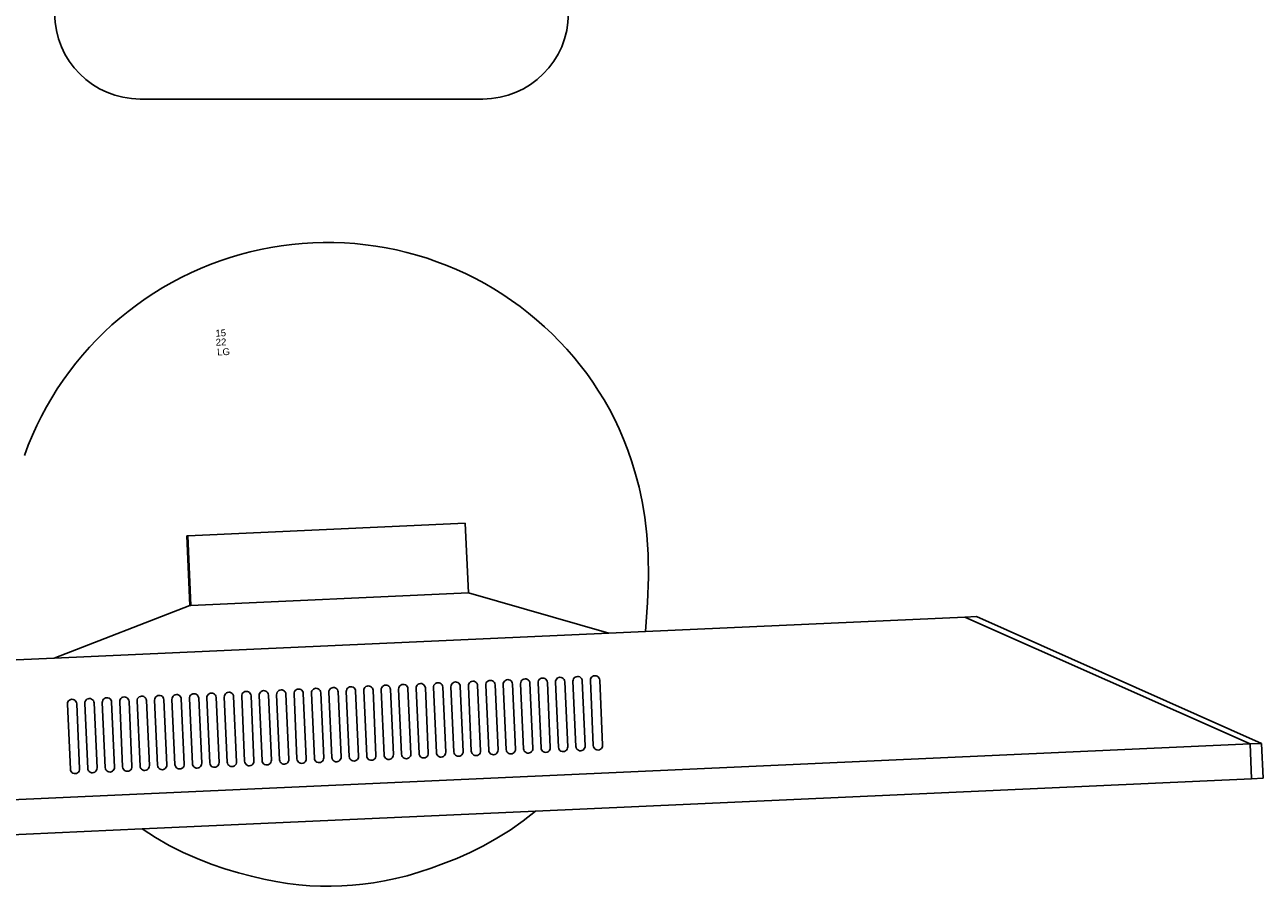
# Model space of a CAD drawing. Header units: inches. Extents: x 38 to 872, y -154 to 346.
# Tile 8 of 99: x 444 to 481, y -61 to -36. Entities that reach past the tile are written whole.
import ezdxf

# ---------------------------------------------------------------- set-up
doc = ezdxf.new("R2010")
doc.units = ezdxf.units.IN
doc.header["$MEASUREMENT"] = 0
doc.layers.add('Edges', color=7, linetype='Continuous')
doc.styles.get("Standard").update_dxf_attribs({"font": 'arial.ttf'})

# ---------------------------------------------------------------- blocks, each defined once
blk = doc.blocks.new('Mesa')
blk.add_lwpolyline([(35.115, 55.723), (45.115, 55.723)])
for centre, start, end in [((35.115, 58.223), 90, 270), ((45.115, 58.223), 270, 90)]:
    blk.add_arc(centre, 2.5, start, end)
for tag, p, flags in [('ID', (4.63, 109.471), 1), ('PC_DISPONIBLES', (4.666, 106.305), 3), ('PC_ACTUALES', (4.642, 104.708), 1)]:
    blk.add_attdef(tag, p, '', height=1, dxfattribs=dict(flags=flags))
blk.add_attdef('POSICION', (4.604, 107.926), '', height=1)
blk = doc.blocks.new('Monitor')
at = {"layer": 'Edges'}
for p, q in [((-3.948, -0.88), (-3.948, 1.157)), ((-3.948, 1.157), (-3.92, 1.157)), ((-3.92, -0.88), (-3.92, 1.157)), ((-3.92, 1.157), (4.192, 1.157)), ((4.192, -0.88), (4.192, 1.157)), ((-7.98, -2.239), (-3.948, -0.88)), ((-3.92, -0.88), (-3.948, -0.88)), ((4.192, -0.88), (-3.92, -0.88)), ((8.235, -2.239), (4.192, -0.88)), ((-7.98, -2.239), (-9.083, -2.239)), ((8.235, -2.239), (-7.98, -2.239)), ((9.31, -2.239), (8.235, -2.239)), ((18.637, -2.239), (9.31, -2.239)), ((18.637, -2.239), (26.788, -6.314)), ((18.637, -2.239), (18.976, -2.239)), ((27.127, -6.314), (18.976, -2.239)), ((-7.645, -3.562), (-7.65, -3.597)), ((-7.65, -3.597), (-7.65, -5.499)), ((-7.645, -3.562), (-7.632, -3.529)), ((-7.61, -3.501), (-7.632, -3.529)), ((-7.582, -3.48), (-7.61, -3.501)), ((-7.549, -3.466), (-7.582, -3.48)), ((-7.514, -3.462), (-7.549, -3.466)), ((-7.479, -3.466), (-7.514, -3.462)), ((-7.446, -3.48), (-7.479, -3.466)), ((-7.418, -3.501), (-7.446, -3.48)), ((-7.397, -3.529), (-7.418, -3.501)), ((-7.383, -3.562), (-7.397, -3.529)), ((-7.378, -3.597), (-7.383, -3.562)), ((-7.378, -5.499), (-7.378, -3.597)), ((-7.141, -3.597), (-7.136, -3.562)), ((-7.141, -5.499), (-7.141, -3.597)), ((-7.136, -3.562), (-7.122, -3.529)), ((-7.122, -3.529), (-7.101, -3.501)), ((-7.101, -3.501), (-7.073, -3.48)), ((-7.073, -3.48), (-7.04, -3.466)), ((-7.04, -3.466), (-7.005, -3.462)), ((-7.005, -3.462), (-6.97, -3.466)), ((-6.97, -3.466), (-6.937, -3.48)), ((-6.937, -3.48), (-6.909, -3.501)), ((-6.909, -3.501), (-6.887, -3.529)), ((-6.887, -3.529), (-6.874, -3.562)), ((-6.874, -3.562), (-6.869, -3.597)), ((-6.869, -3.597), (-6.869, -5.499)), ((-6.631, -3.597), (-6.627, -3.562)), ((-6.631, -5.499), (-6.631, -3.597)), ((-6.627, -3.562), (-6.613, -3.529)), ((-6.613, -3.529), (-6.591, -3.501)), ((-6.591, -3.501), (-6.563, -3.48)), ((-6.563, -3.48), (-6.531, -3.466)), ((-6.531, -3.466), (-6.495, -3.462)), ((-6.495, -3.462), (-6.46, -3.466)), ((-6.46, -3.466), (-6.427, -3.48)), ((-6.427, -3.48), (-6.399, -3.501)), ((-6.399, -3.501), (-6.378, -3.529)), ((-6.378, -3.529), (-6.364, -3.562)), ((-6.364, -3.562), (-6.36, -3.597)), ((-6.36, -3.597), (-6.36, -5.499)), ((-6.122, -3.597), (-6.117, -3.562)), ((-6.122, -3.597), (-6.122, -5.499)), ((-6.117, -3.562), (-6.104, -3.529)), ((-6.104, -3.529), (-6.082, -3.501)), ((-6.082, -3.501), (-6.054, -3.48)), ((-6.054, -3.48), (-6.021, -3.466)), ((-6.021, -3.466), (-5.986, -3.462)), ((-5.986, -3.462), (-5.951, -3.466)), ((-5.951, -3.466), (-5.918, -3.48)), ((-5.918, -3.48), (-5.89, -3.501)), ((-5.89, -3.501), (-5.868, -3.529)), ((-5.868, -3.529), (-5.855, -3.562)), ((-5.855, -3.562), (-5.85, -3.597)), ((-5.85, -3.597), (-5.85, -5.499)), ((-5.612, -3.597), (-5.608, -3.562)), ((-5.612, -3.597), (-5.612, -5.499)), ((-5.608, -3.562), (-5.594, -3.529)), ((-5.594, -3.529), (-5.573, -3.501)), ((-5.573, -3.501), (-5.544, -3.48)), ((-5.544, -3.48), (-5.512, -3.466)), ((-5.512, -3.466), (-5.477, -3.462)), ((-5.477, -3.462), (-5.441, -3.466)), ((-5.441, -3.466), (-5.409, -3.48)), ((-5.409, -3.48), (-5.38, -3.501)), ((-5.38, -3.501), (-5.359, -3.529)), ((-5.359, -3.529), (-5.345, -3.562)), ((-5.345, -3.562), (-5.341, -3.597)), ((-5.341, -3.597), (-5.341, -5.499)), ((-5.103, -3.597), (-5.098, -3.562)), ((-5.103, -3.597), (-5.103, -5.499)), ((-5.085, -3.529), (-5.098, -3.562)), ((-5.063, -3.501), (-5.085, -3.529)), ((-5.035, -3.48), (-5.063, -3.501)), ((-5.002, -3.466), (-5.035, -3.48)), ((-4.967, -3.462), (-5.002, -3.466)), ((-4.932, -3.466), (-4.967, -3.462)), ((-4.899, -3.48), (-4.932, -3.466)), ((-4.871, -3.501), (-4.899, -3.48)), ((-4.849, -3.529), (-4.871, -3.501)), ((-4.836, -3.562), (-4.849, -3.529)), ((-4.831, -3.597), (-4.836, -3.562)), ((-4.831, -5.499), (-4.831, -3.597)), ((-4.589, -3.562), (-4.594, -3.597)), ((-4.594, -3.597), (-4.594, -5.499)), ((-4.575, -3.529), (-4.589, -3.562)), ((-4.554, -3.501), (-4.575, -3.529)), ((-4.526, -3.48), (-4.554, -3.501)), ((-4.493, -3.466), (-4.526, -3.48)), ((-4.458, -3.462), (-4.493, -3.466)), ((-4.423, -3.466), (-4.458, -3.462)), ((-4.39, -3.48), (-4.423, -3.466)), ((-4.362, -3.501), (-4.39, -3.48)), ((-4.34, -3.529), (-4.362, -3.501)), ((-4.326, -3.562), (-4.34, -3.529)), ((-4.322, -3.597), (-4.326, -3.562)), ((-4.322, -5.499), (-4.322, -3.597)), ((-4.079, -3.562), (-4.084, -3.597)), ((-4.084, -3.597), (-4.084, -5.499)), ((-4.066, -3.529), (-4.079, -3.562)), ((-4.044, -3.501), (-4.066, -3.529)), ((-4.016, -3.48), (-4.044, -3.501)), ((-3.983, -3.466), (-4.016, -3.48)), ((-3.948, -3.462), (-3.983, -3.466)), ((-3.913, -3.466), (-3.948, -3.462)), ((-3.88, -3.48), (-3.913, -3.466)), ((-3.852, -3.501), (-3.88, -3.48)), ((-3.831, -3.529), (-3.852, -3.501)), ((-3.817, -3.562), (-3.831, -3.529)), ((-3.812, -3.597), (-3.817, -3.562)), ((-3.812, -5.499), (-3.812, -3.597)), ((-3.57, -3.562), (-3.575, -3.597)), ((-3.575, -3.597), (-3.575, -5.499)), ((-3.556, -3.529), (-3.57, -3.562)), ((-3.535, -3.501), (-3.556, -3.529)), ((-3.507, -3.48), (-3.535, -3.501)), ((-3.474, -3.466), (-3.507, -3.48)), ((-3.439, -3.462), (-3.474, -3.466)), ((-3.404, -3.466), (-3.439, -3.462)), ((-3.371, -3.48), (-3.404, -3.466)), ((-3.343, -3.501), (-3.371, -3.48)), ((-3.321, -3.529), (-3.343, -3.501)), ((-3.308, -3.562), (-3.321, -3.529)), ((-3.303, -3.597), (-3.308, -3.562)), ((-3.303, -5.499), (-3.303, -3.597)), ((-3.065, -3.597), (-3.061, -3.562)), ((-3.065, -3.597), (-3.065, -5.499)), ((-3.061, -3.562), (-3.047, -3.529)), ((-3.047, -3.529), (-3.025, -3.501)), ((-3.025, -3.501), (-2.997, -3.48)), ((-2.997, -3.48), (-2.965, -3.466)), ((-2.965, -3.466), (-2.929, -3.462)), ((-2.929, -3.462), (-2.894, -3.466)), ((-2.894, -3.466), (-2.861, -3.48)), ((-2.861, -3.48), (-2.833, -3.501)), ((-2.833, -3.501), (-2.812, -3.529)), ((-2.812, -3.529), (-2.798, -3.562)), ((-2.798, -3.562), (-2.794, -3.597)), ((-2.794, -3.597), (-2.794, -5.499)), ((-2.556, -3.597), (-2.551, -3.562)), ((-2.556, -3.597), (-2.556, -5.499)), ((-2.551, -3.562), (-2.538, -3.529)), ((-2.538, -3.529), (-2.516, -3.501)), ((-2.516, -3.501), (-2.488, -3.48)), ((-2.488, -3.48), (-2.455, -3.466)), ((-2.455, -3.466), (-2.42, -3.462)), ((-2.42, -3.462), (-2.385, -3.466)), ((-2.385, -3.466), (-2.352, -3.48)), ((-2.352, -3.48), (-2.324, -3.501)), ((-2.324, -3.501), (-2.302, -3.529)), ((-2.302, -3.529), (-2.289, -3.562)), ((-2.289, -3.562), (-2.284, -3.597)), ((-2.284, -3.597), (-2.284, -5.499)), ((-2.046, -3.597), (-2.042, -3.562)), ((-2.046, -3.597), (-2.046, -5.499)), ((-2.042, -3.562), (-2.028, -3.529)), ((-2.028, -3.529), (-2.007, -3.501)), ((-2.007, -3.501), (-1.978, -3.48)), ((-1.978, -3.48), (-1.946, -3.466)), ((-1.946, -3.466), (-1.91, -3.462)), ((-1.91, -3.462), (-1.875, -3.466)), ((-1.875, -3.466), (-1.843, -3.48)), ((-1.843, -3.48), (-1.814, -3.501)), ((-1.814, -3.501), (-1.793, -3.529)), ((-1.793, -3.529), (-1.779, -3.562)), ((-1.779, -3.562), (-1.775, -3.597)), ((-1.775, -3.597), (-1.775, -5.499)), ((-1.532, -3.562), (-1.537, -3.597)), ((-1.537, -3.597), (-1.537, -5.499)), ((-1.519, -3.529), (-1.532, -3.562)), ((-1.497, -3.501), (-1.519, -3.529)), ((-1.469, -3.48), (-1.497, -3.501)), ((-1.436, -3.466), (-1.469, -3.48)), ((-1.401, -3.462), (-1.436, -3.466)), ((-1.366, -3.466), (-1.401, -3.462)), ((-1.333, -3.48), (-1.366, -3.466)), ((-1.305, -3.501), (-1.333, -3.48)), ((-1.283, -3.529), (-1.305, -3.501)), ((-1.27, -3.562), (-1.283, -3.529)), ((-1.265, -3.597), (-1.27, -3.562)), ((-1.265, -5.499), (-1.265, -3.597)), ((-1.023, -3.562), (-1.027, -3.597)), ((-1.027, -3.597), (-1.027, -5.499)), ((-1.009, -3.529), (-1.023, -3.562)), ((-0.988, -3.501), (-1.009, -3.529)), ((-0.96, -3.48), (-0.988, -3.501)), ((-0.927, -3.466), (-0.96, -3.48)), ((-0.892, -3.462), (-0.927, -3.466)), ((-0.856, -3.466), (-0.892, -3.462)), ((-0.824, -3.48), (-0.856, -3.466)), ((-0.796, -3.501), (-0.824, -3.48)), ((-0.774, -3.529), (-0.796, -3.501)), ((-0.76, -3.562), (-0.774, -3.529)), ((-0.756, -3.597), (-0.76, -3.562)), ((-0.756, -5.499), (-0.756, -3.597)), ((-0.513, -3.562), (-0.518, -3.597)), ((-0.518, -3.597), (-0.518, -5.499)), ((-0.5, -3.529), (-0.513, -3.562)), ((-0.478, -3.501), (-0.5, -3.529)), ((-0.45, -3.48), (-0.478, -3.501)), ((-0.417, -3.466), (-0.45, -3.48)), ((-0.382, -3.462), (-0.417, -3.466)), ((-0.347, -3.466), (-0.382, -3.462)), ((-0.314, -3.48), (-0.347, -3.466)), ((-0.286, -3.501), (-0.314, -3.48)), ((-0.265, -3.529), (-0.286, -3.501)), ((-0.251, -3.562), (-0.265, -3.529)), ((-0.246, -3.597), (-0.251, -3.562)), ((-0.246, -5.499), (-0.246, -3.597)), ((-0.009, -3.597), (-0.004, -3.562)), ((-0.009, -3.597), (-0.009, -5.499)), ((-0.004, -3.562), (0.01, -3.529)), ((0.01, -3.529), (0.031, -3.501)), ((0.031, -3.501), (0.059, -3.48)), ((0.059, -3.48), (0.092, -3.466)), ((0.092, -3.466), (0.127, -3.462)), ((0.127, -3.462), (0.162, -3.466)), ((0.162, -3.466), (0.195, -3.48)), ((0.195, -3.48), (0.223, -3.501)), ((0.223, -3.501), (0.245, -3.529)), ((0.245, -3.529), (0.258, -3.562)), ((0.258, -3.562), (0.263, -3.597)), ((0.263, -3.597), (0.263, -5.499)), ((0.501, -3.597), (0.505, -3.562)), ((0.501, -3.597), (0.501, -5.499)), ((0.519, -3.529), (0.505, -3.562)), ((0.541, -3.501), (0.519, -3.529)), ((0.569, -3.48), (0.541, -3.501)), ((0.602, -3.466), (0.569, -3.48)), ((0.637, -3.462), (0.602, -3.466)), ((0.672, -3.466), (0.637, -3.462)), ((0.705, -3.48), (0.672, -3.466)), ((0.733, -3.501), (0.705, -3.48)), ((0.754, -3.529), (0.733, -3.501)), ((0.768, -3.562), (0.754, -3.529)), ((0.773, -3.597), (0.768, -3.562)), ((0.773, -5.499), (0.773, -3.597)), ((1.015, -3.562), (1.01, -3.597)), ((1.01, -3.597), (1.01, -5.499)), ((1.028, -3.529), (1.015, -3.562)), ((1.05, -3.501), (1.028, -3.529)), ((1.078, -3.48), (1.05, -3.501)), ((1.111, -3.466), (1.078, -3.48)), ((1.146, -3.462), (1.111, -3.466)), ((1.181, -3.466), (1.146, -3.462)), ((1.214, -3.48), (1.181, -3.466)), ((1.242, -3.501), (1.214, -3.48)), ((1.264, -3.529), (1.242, -3.501)), ((1.277, -3.562), (1.264, -3.529)), ((1.282, -3.597), (1.277, -3.562)), ((1.282, -5.499), (1.282, -3.597)), ((1.524, -3.562), (1.52, -3.597)), ((1.52, -3.597), (1.52, -5.499)), ((1.538, -3.529), (1.524, -3.562)), ((1.559, -3.501), (1.538, -3.529)), ((1.588, -3.48), (1.559, -3.501)), ((1.62, -3.466), (1.588, -3.48)), ((1.656, -3.462), (1.62, -3.466)), ((1.691, -3.466), (1.656, -3.462)), ((1.723, -3.48), (1.691, -3.466)), ((1.752, -3.501), (1.723, -3.48)), ((1.773, -3.529), (1.752, -3.501)), ((1.787, -3.562), (1.773, -3.529)), ((1.791, -3.597), (1.787, -3.562)), ((1.791, -5.499), (1.791, -3.597)), ((2.034, -3.562), (2.029, -3.597)), ((2.029, -3.597), (2.029, -5.499)), ((2.047, -3.529), (2.034, -3.562)), ((2.069, -3.501), (2.047, -3.529)), ((2.097, -3.48), (2.069, -3.501)), ((2.13, -3.466), (2.097, -3.48)), ((2.165, -3.462), (2.13, -3.466)), ((2.2, -3.466), (2.165, -3.462)), ((2.233, -3.48), (2.2, -3.466)), ((2.261, -3.501), (2.233, -3.48)), ((2.283, -3.529), (2.261, -3.501)), ((2.296, -3.562), (2.283, -3.529)), ((2.301, -3.597), (2.296, -3.562)), ((2.301, -5.499), (2.301, -3.597)), ((2.543, -3.562), (2.539, -3.597)), ((2.539, -3.597), (2.539, -5.499)), ((2.557, -3.529), (2.543, -3.562)), ((2.578, -3.501), (2.557, -3.529)), ((2.606, -3.48), (2.578, -3.501)), ((2.639, -3.466), (2.606, -3.48)), ((2.674, -3.462), (2.639, -3.466)), ((2.71, -3.466), (2.674, -3.462)), ((2.742, -3.48), (2.71, -3.466)), ((2.77, -3.501), (2.742, -3.48)), ((2.792, -3.529), (2.77, -3.501)), ((2.806, -3.562), (2.792, -3.529)), ((2.81, -3.597), (2.806, -3.562)), ((2.81, -5.499), (2.81, -3.597)), ((3.053, -3.562), (3.048, -3.597)), ((3.048, -3.597), (3.048, -5.499)), ((3.053, -3.562), (3.066, -3.529)), ((3.066, -3.529), (3.088, -3.501)), ((3.088, -3.501), (3.116, -3.48)), ((3.116, -3.48), (3.149, -3.466)), ((3.149, -3.466), (3.184, -3.462)), ((3.184, -3.462), (3.219, -3.466)), ((3.219, -3.466), (3.252, -3.48)), ((3.28, -3.501), (3.252, -3.48)), ((3.301, -3.529), (3.28, -3.501)), ((3.315, -3.562), (3.301, -3.529)), ((3.32, -3.597), (3.315, -3.562)), ((3.32, -5.499), (3.32, -3.597)), ((3.562, -3.562), (3.557, -3.597)), ((3.557, -3.597), (3.557, -5.499)), ((3.576, -3.529), (3.562, -3.562)), ((3.597, -3.501), (3.576, -3.529)), ((3.625, -3.48), (3.597, -3.501)), ((3.658, -3.466), (3.625, -3.48)), ((3.693, -3.462), (3.658, -3.466)), ((3.728, -3.466), (3.693, -3.462)), ((3.761, -3.48), (3.728, -3.466)), ((3.789, -3.501), (3.761, -3.48)), ((3.811, -3.529), (3.789, -3.501)), ((3.825, -3.562), (3.811, -3.529)), ((3.829, -3.597), (3.825, -3.562)), ((3.829, -5.499), (3.829, -3.597)), ((4.071, -3.562), (4.067, -3.597)), ((4.067, -3.597), (4.067, -5.499)), ((4.085, -3.529), (4.071, -3.562)), ((4.107, -3.501), (4.085, -3.529)), ((4.135, -3.48), (4.107, -3.501)), ((4.168, -3.466), (4.135, -3.48)), ((4.203, -3.462), (4.168, -3.466)), ((4.238, -3.466), (4.203, -3.462)), ((4.271, -3.48), (4.238, -3.466)), ((4.299, -3.501), (4.271, -3.48)), ((4.32, -3.529), (4.299, -3.501)), ((4.334, -3.562), (4.32, -3.529)), ((4.339, -3.597), (4.334, -3.562)), ((4.339, -5.499), (4.339, -3.597)), ((4.581, -3.562), (4.576, -3.597)), ((4.576, -3.597), (4.576, -5.499)), ((4.595, -3.529), (4.581, -3.562)), ((4.616, -3.501), (4.595, -3.529)), ((4.644, -3.48), (4.616, -3.501)), ((4.677, -3.466), (4.644, -3.48)), ((4.712, -3.462), (4.677, -3.466)), ((4.747, -3.466), (4.712, -3.462)), ((4.78, -3.48), (4.747, -3.466)), ((4.808, -3.501), (4.78, -3.48)), ((4.83, -3.529), (4.808, -3.501)), ((4.843, -3.562), (4.83, -3.529)), ((4.848, -3.597), (4.843, -3.562)), ((4.848, -5.499), (4.848, -3.597)), ((5.086, -3.597), (5.09, -3.562)), ((5.086, -3.597), (5.086, -5.499)), ((5.104, -3.529), (5.09, -3.562)), ((5.126, -3.501), (5.104, -3.529)), ((5.154, -3.48), (5.126, -3.501)), ((5.186, -3.466), (5.154, -3.48)), ((5.222, -3.462), (5.186, -3.466)), ((5.257, -3.466), (5.222, -3.462)), ((5.29, -3.48), (5.257, -3.466)), ((5.318, -3.501), (5.29, -3.48)), ((5.339, -3.529), (5.318, -3.501)), ((5.353, -3.562), (5.339, -3.529)), ((5.357, -3.597), (5.353, -3.562)), ((5.357, -5.499), (5.357, -3.597)), ((5.6, -3.562), (5.595, -3.597)), ((5.595, -3.597), (5.595, -5.499)), ((5.613, -3.529), (5.6, -3.562)), ((5.635, -3.501), (5.613, -3.529)), ((5.663, -3.48), (5.635, -3.501)), ((5.696, -3.466), (5.663, -3.48)), ((5.731, -3.462), (5.696, -3.466)), ((5.766, -3.466), (5.731, -3.462)), ((5.799, -3.48), (5.766, -3.466)), ((5.827, -3.501), (5.799, -3.48)), ((5.849, -3.529), (5.827, -3.501)), ((5.862, -3.562), (5.849, -3.529)), ((5.867, -3.597), (5.862, -3.562)), ((5.867, -5.499), (5.867, -3.597)), ((6.109, -3.562), (6.105, -3.597)), ((6.105, -3.597), (6.105, -5.499)), ((6.123, -3.529), (6.109, -3.562)), ((6.144, -3.501), (6.123, -3.529)), ((6.173, -3.48), (6.144, -3.501)), ((6.205, -3.466), (6.173, -3.48)), ((6.24, -3.462), (6.205, -3.466)), ((6.276, -3.466), (6.24, -3.462)), ((6.308, -3.48), (6.276, -3.466)), ((6.337, -3.501), (6.308, -3.48)), ((6.358, -3.529), (6.337, -3.501)), ((6.372, -3.562), (6.358, -3.529)), ((6.376, -3.597), (6.372, -3.562)), ((6.376, -5.499), (6.376, -3.597)), ((6.614, -3.597), (6.619, -3.562)), ((6.614, -3.597), (6.614, -5.499)), ((6.632, -3.529), (6.619, -3.562)), ((6.654, -3.501), (6.632, -3.529)), ((6.682, -3.48), (6.654, -3.501)), ((6.715, -3.466), (6.682, -3.48)), ((6.75, -3.462), (6.715, -3.466)), ((6.785, -3.466), (6.75, -3.462)), ((6.818, -3.48), (6.785, -3.466)), ((6.846, -3.501), (6.818, -3.48)), ((6.868, -3.529), (6.846, -3.501)), ((6.881, -3.562), (6.868, -3.529)), ((6.886, -3.597), (6.881, -3.562)), ((6.886, -5.499), (6.886, -3.597)), ((7.128, -3.562), (7.123, -3.597)), ((7.123, -3.597), (7.123, -5.499)), ((7.142, -3.529), (7.128, -3.562)), ((7.163, -3.501), (7.142, -3.529)), ((7.191, -3.48), (7.163, -3.501)), ((7.224, -3.466), (7.191, -3.48)), ((7.259, -3.462), (7.224, -3.466)), ((7.294, -3.466), (7.259, -3.462)), ((7.327, -3.48), (7.294, -3.466)), ((7.355, -3.501), (7.327, -3.48)), ((7.377, -3.529), (7.355, -3.501)), ((7.391, -3.562), (7.377, -3.529)), ((7.395, -3.597), (7.391, -3.562)), ((7.395, -5.499), (7.395, -3.597)), ((7.638, -3.562), (7.633, -3.597)), ((7.633, -3.597), (7.633, -5.499)), ((7.638, -3.562), (7.651, -3.529)), ((7.651, -3.529), (7.673, -3.501)), ((7.673, -3.501), (7.701, -3.48)), ((7.701, -3.48), (7.734, -3.466)), ((7.769, -3.462), (7.734, -3.466)), ((7.804, -3.466), (7.769, -3.462)), ((7.837, -3.48), (7.804, -3.466)), ((7.865, -3.501), (7.837, -3.48)), ((7.886, -3.529), (7.865, -3.501)), ((7.9, -3.562), (7.886, -3.529)), ((7.905, -3.597), (7.9, -3.562)), ((7.905, -5.499), (7.905, -3.597)), ((-7.65, -5.499), (-7.645, -5.534)), ((-7.645, -5.534), (-7.632, -5.567)), ((-7.632, -5.567), (-7.61, -5.595)), ((-7.61, -5.595), (-7.582, -5.617)), ((-7.582, -5.617), (-7.549, -5.631)), ((-7.549, -5.631), (-7.514, -5.635)), ((-7.514, -5.635), (-7.479, -5.631)), ((-7.479, -5.631), (-7.446, -5.617)), ((-7.446, -5.617), (-7.418, -5.595)), ((-7.418, -5.595), (-7.397, -5.567)), ((-7.397, -5.567), (-7.383, -5.534)), ((-7.383, -5.534), (-7.378, -5.499)), ((-7.136, -5.534), (-7.141, -5.499)), ((-7.122, -5.567), (-7.136, -5.534)), ((-7.101, -5.595), (-7.122, -5.567)), ((-7.073, -5.617), (-7.101, -5.595)), ((-7.04, -5.631), (-7.073, -5.617)), ((-7.005, -5.635), (-7.04, -5.631)), ((-6.97, -5.631), (-7.005, -5.635)), ((-6.937, -5.617), (-6.97, -5.631)), ((-6.909, -5.595), (-6.937, -5.617)), ((-6.887, -5.567), (-6.909, -5.595)), ((-6.874, -5.534), (-6.887, -5.567)), ((-6.869, -5.499), (-6.874, -5.534)), ((-6.627, -5.534), (-6.631, -5.499)), ((-6.613, -5.567), (-6.627, -5.534)), ((-6.591, -5.595), (-6.613, -5.567)), ((-6.563, -5.617), (-6.591, -5.595)), ((-6.531, -5.631), (-6.563, -5.617)), ((-6.495, -5.635), (-6.531, -5.631)), ((-6.46, -5.631), (-6.495, -5.635)), ((-6.427, -5.617), (-6.46, -5.631)), ((-6.399, -5.595), (-6.427, -5.617)), ((-6.378, -5.567), (-6.399, -5.595)), ((-6.364, -5.534), (-6.378, -5.567)), ((-6.36, -5.499), (-6.364, -5.534)), ((-6.117, -5.534), (-6.122, -5.499)), ((-6.104, -5.567), (-6.117, -5.534)), ((-6.082, -5.595), (-6.104, -5.567)), ((-6.054, -5.617), (-6.082, -5.595)), ((-6.021, -5.631), (-6.054, -5.617)), ((-5.986, -5.635), (-6.021, -5.631)), ((-5.951, -5.631), (-5.986, -5.635)), ((-5.918, -5.617), (-5.951, -5.631)), ((-5.89, -5.595), (-5.918, -5.617)), ((-5.868, -5.567), (-5.89, -5.595)), ((-5.855, -5.534), (-5.868, -5.567)), ((-5.85, -5.499), (-5.855, -5.534)), ((-5.608, -5.534), (-5.612, -5.499)), ((-5.594, -5.567), (-5.608, -5.534)), ((-5.573, -5.595), (-5.594, -5.567)), ((-5.544, -5.617), (-5.573, -5.595)), ((-5.512, -5.631), (-5.544, -5.617)), ((-5.477, -5.635), (-5.512, -5.631)), ((-5.441, -5.631), (-5.477, -5.635)), ((-5.409, -5.617), (-5.441, -5.631)), ((-5.38, -5.595), (-5.409, -5.617)), ((-5.359, -5.567), (-5.38, -5.595)), ((-5.345, -5.534), (-5.359, -5.567)), ((-5.341, -5.499), (-5.345, -5.534)), ((-5.098, -5.534), (-5.103, -5.499)), ((-5.098, -5.534), (-5.085, -5.567)), ((-5.085, -5.567), (-5.063, -5.595)), ((-5.035, -5.617), (-5.063, -5.595)), ((-5.002, -5.631), (-5.035, -5.617)), ((-5.002, -5.631), (-4.967, -5.635)), ((-4.967, -5.635), (-4.932, -5.631)), ((-4.932, -5.631), (-4.899, -5.617)), ((-4.899, -5.617), (-4.871, -5.595)), ((-4.871, -5.595), (-4.849, -5.567)), ((-4.849, -5.567), (-4.836, -5.534)), ((-4.836, -5.534), (-4.831, -5.499)), ((-4.594, -5.499), (-4.589, -5.534)), ((-4.589, -5.534), (-4.575, -5.567)), ((-4.575, -5.567), (-4.554, -5.595)), ((-4.554, -5.595), (-4.526, -5.617)), ((-4.526, -5.617), (-4.493, -5.631)), ((-4.493, -5.631), (-4.458, -5.635)), ((-4.458, -5.635), (-4.423, -5.631)), ((-4.423, -5.631), (-4.39, -5.617)), ((-4.39, -5.617), (-4.362, -5.595)), ((-4.362, -5.595), (-4.34, -5.567)), ((-4.34, -5.567), (-4.326, -5.534)), ((-4.326, -5.534), (-4.322, -5.499)), ((-4.084, -5.499), (-4.079, -5.534)), ((-4.079, -5.534), (-4.066, -5.567)), ((-4.066, -5.567), (-4.044, -5.595)), ((-4.044, -5.595), (-4.016, -5.617)), ((-4.016, -5.617), (-3.983, -5.631)), ((-3.983, -5.631), (-3.948, -5.635)), ((-3.948, -5.635), (-3.913, -5.631)), ((-3.913, -5.631), (-3.88, -5.617)), ((-3.88, -5.617), (-3.852, -5.595)), ((-3.852, -5.595), (-3.831, -5.567)), ((-3.831, -5.567), (-3.817, -5.534)), ((-3.817, -5.534), (-3.812, -5.499)), ((-3.575, -5.499), (-3.57, -5.534)), ((-3.57, -5.534), (-3.556, -5.567)), ((-3.556, -5.567), (-3.535, -5.595)), ((-3.535, -5.595), (-3.507, -5.617)), ((-3.507, -5.617), (-3.474, -5.631)), ((-3.474, -5.631), (-3.439, -5.635)), ((-3.439, -5.635), (-3.404, -5.631)), ((-3.404, -5.631), (-3.371, -5.617)), ((-3.371, -5.617), (-3.343, -5.595)), ((-3.343, -5.595), (-3.321, -5.567)), ((-3.321, -5.567), (-3.308, -5.534)), ((-3.308, -5.534), (-3.303, -5.499)), ((-3.061, -5.534), (-3.065, -5.499)), ((-3.047, -5.567), (-3.061, -5.534)), ((-3.025, -5.595), (-3.047, -5.567)), ((-2.997, -5.617), (-3.025, -5.595)), ((-2.965, -5.631), (-2.997, -5.617)), ((-2.929, -5.635), (-2.965, -5.631)), ((-2.894, -5.631), (-2.929, -5.635)), ((-2.861, -5.617), (-2.894, -5.631)), ((-2.833, -5.595), (-2.861, -5.617)), ((-2.812, -5.567), (-2.833, -5.595)), ((-2.798, -5.534), (-2.812, -5.567)), ((-2.794, -5.499), (-2.798, -5.534)), ((-2.551, -5.534), (-2.556, -5.499)), ((-2.538, -5.567), (-2.551, -5.534)), ((-2.516, -5.595), (-2.538, -5.567)), ((-2.488, -5.617), (-2.516, -5.595)), ((-2.455, -5.631), (-2.488, -5.617)), ((-2.42, -5.635), (-2.455, -5.631)), ((-2.385, -5.631), (-2.42, -5.635)), ((-2.352, -5.617), (-2.385, -5.631)), ((-2.324, -5.595), (-2.352, -5.617)), ((-2.302, -5.567), (-2.324, -5.595)), ((-2.289, -5.534), (-2.302, -5.567)), ((-2.284, -5.499), (-2.289, -5.534)), ((-2.042, -5.534), (-2.046, -5.499)), ((-2.028, -5.567), (-2.042, -5.534)), ((-2.007, -5.595), (-2.028, -5.567)), ((-1.978, -5.617), (-2.007, -5.595)), ((-1.946, -5.631), (-1.978, -5.617)), ((-1.91, -5.635), (-1.946, -5.631)), ((-1.875, -5.631), (-1.91, -5.635)), ((-1.843, -5.617), (-1.875, -5.631)), ((-1.814, -5.595), (-1.843, -5.617)), ((-1.793, -5.567), (-1.814, -5.595)), ((-1.779, -5.534), (-1.793, -5.567)), ((-1.775, -5.499), (-1.779, -5.534)), ((-1.537, -5.499), (-1.532, -5.534)), ((-1.532, -5.534), (-1.519, -5.567)), ((-1.519, -5.567), (-1.497, -5.595)), ((-1.497, -5.595), (-1.469, -5.617)), ((-1.469, -5.617), (-1.436, -5.631)), ((-1.436, -5.631), (-1.401, -5.635)), ((-1.401, -5.635), (-1.366, -5.631)), ((-1.366, -5.631), (-1.333, -5.617)), ((-1.333, -5.617), (-1.305, -5.595)), ((-1.305, -5.595), (-1.283, -5.567)), ((-1.283, -5.567), (-1.27, -5.534)), ((-1.27, -5.534), (-1.265, -5.499)), ((-1.027, -5.499), (-1.023, -5.534)), ((-1.023, -5.534), (-1.009, -5.567)), ((-1.009, -5.567), (-0.988, -5.595)), ((-0.988, -5.595), (-0.96, -5.617)), ((-0.96, -5.617), (-0.927, -5.631)), ((-0.927, -5.631), (-0.892, -5.635)), ((-0.892, -5.635), (-0.856, -5.631)), ((-0.856, -5.631), (-0.824, -5.617)), ((-0.824, -5.617), (-0.796, -5.595)), ((-0.796, -5.595), (-0.774, -5.567)), ((-0.774, -5.567), (-0.76, -5.534)), ((-0.76, -5.534), (-0.756, -5.499)), ((-0.518, -5.499), (-0.513, -5.534)), ((-0.513, -5.534), (-0.5, -5.567)), ((-0.5, -5.567), (-0.478, -5.595)), ((-0.478, -5.595), (-0.45, -5.617)), ((-0.45, -5.617), (-0.417, -5.631)), ((-0.417, -5.631), (-0.382, -5.635)), ((-0.382, -5.635), (-0.347, -5.631)), ((-0.347, -5.631), (-0.314, -5.617)), ((-0.314, -5.617), (-0.286, -5.595)), ((-0.286, -5.595), (-0.265, -5.567)), ((-0.265, -5.567), (-0.251, -5.534)), ((-0.251, -5.534), (-0.246, -5.499)), ((-0.004, -5.534), (-0.009, -5.499)), ((0.01, -5.567), (-0.004, -5.534)), ((0.031, -5.595), (0.01, -5.567)), ((0.059, -5.617), (0.031, -5.595)), ((0.092, -5.631), (0.059, -5.617)), ((0.127, -5.635), (0.092, -5.631)), ((0.162, -5.631), (0.127, -5.635)), ((0.195, -5.617), (0.162, -5.631)), ((0.223, -5.595), (0.195, -5.617)), ((0.245, -5.567), (0.223, -5.595)), ((0.258, -5.534), (0.245, -5.567)), ((0.263, -5.499), (0.258, -5.534)), ((0.501, -5.499), (0.505, -5.534)), ((0.505, -5.534), (0.519, -5.567)), ((0.519, -5.567), (0.541, -5.595)), ((0.541, -5.595), (0.569, -5.617)), ((0.569, -5.617), (0.602, -5.631)), ((0.602, -5.631), (0.637, -5.635)), ((0.637, -5.635), (0.672, -5.631)), ((0.672, -5.631), (0.705, -5.617)), ((0.705, -5.617), (0.733, -5.595)), ((0.733, -5.595), (0.754, -5.567)), ((0.754, -5.567), (0.768, -5.534)), ((0.768, -5.534), (0.773, -5.499)), ((1.01, -5.499), (1.015, -5.534)), ((1.015, -5.534), (1.028, -5.567)), ((1.028, -5.567), (1.05, -5.595)), ((1.05, -5.595), (1.078, -5.617)), ((1.078, -5.617), (1.111, -5.631)), ((1.111, -5.631), (1.146, -5.635)), ((1.146, -5.635), (1.181, -5.631)), ((1.181, -5.631), (1.214, -5.617)), ((1.214, -5.617), (1.242, -5.595)), ((1.242, -5.595), (1.264, -5.567)), ((1.264, -5.567), (1.277, -5.534)), ((1.277, -5.534), (1.282, -5.499)), ((1.52, -5.499), (1.524, -5.534)), ((1.524, -5.534), (1.538, -5.567)), ((1.538, -5.567), (1.559, -5.595)), ((1.559, -5.595), (1.588, -5.617)), ((1.588, -5.617), (1.62, -5.631)), ((1.62, -5.631), (1.656, -5.635)), ((1.656, -5.635), (1.691, -5.631)), ((1.691, -5.631), (1.723, -5.617)), ((1.723, -5.617), (1.752, -5.595)), ((1.752, -5.595), (1.773, -5.567)), ((1.773, -5.567), (1.787, -5.534)), ((1.787, -5.534), (1.791, -5.499)), ((2.029, -5.499), (2.034, -5.534)), ((2.034, -5.534), (2.047, -5.567)), ((2.047, -5.567), (2.069, -5.595)), ((2.069, -5.595), (2.097, -5.617)), ((2.097, -5.617), (2.13, -5.631)), ((2.13, -5.631), (2.165, -5.635)), ((2.165, -5.635), (2.2, -5.631)), ((2.2, -5.631), (2.233, -5.617)), ((2.233, -5.617), (2.261, -5.595)), ((2.261, -5.595), (2.283, -5.567)), ((2.283, -5.567), (2.296, -5.534)), ((2.296, -5.534), (2.301, -5.499)), ((2.539, -5.499), (2.543, -5.534)), ((2.543, -5.534), (2.557, -5.567)), ((2.557, -5.567), (2.578, -5.595)), ((2.578, -5.595), (2.606, -5.617)), ((2.606, -5.617), (2.639, -5.631)), ((2.639, -5.631), (2.674, -5.635)), ((2.674, -5.635), (2.71, -5.631)), ((2.71, -5.631), (2.742, -5.617)), ((2.742, -5.617), (2.77, -5.595)), ((2.77, -5.595), (2.792, -5.567)), ((2.792, -5.567), (2.806, -5.534)), ((2.806, -5.534), (2.81, -5.499)), ((3.048, -5.499), (3.053, -5.534)), ((3.053, -5.534), (3.066, -5.567)), ((3.066, -5.567), (3.088, -5.595)), ((3.088, -5.595), (3.116, -5.617)), ((3.116, -5.617), (3.149, -5.631)), ((3.149, -5.631), (3.184, -5.635)), ((3.184, -5.635), (3.219, -5.631)), ((3.219, -5.631), (3.252, -5.617)), ((3.252, -5.617), (3.28, -5.595)), ((3.28, -5.595), (3.301, -5.567)), ((3.301, -5.567), (3.315, -5.534)), ((3.315, -5.534), (3.32, -5.499)), ((3.557, -5.499), (3.562, -5.534)), ((3.562, -5.534), (3.576, -5.567)), ((3.576, -5.567), (3.597, -5.595)), ((3.597, -5.595), (3.625, -5.617)), ((3.625, -5.617), (3.658, -5.631)), ((3.658, -5.631), (3.693, -5.635)), ((3.693, -5.635), (3.728, -5.631)), ((3.728, -5.631), (3.761, -5.617)), ((3.761, -5.617), (3.789, -5.595)), ((3.789, -5.595), (3.811, -5.567)), ((3.811, -5.567), (3.825, -5.534)), ((3.825, -5.534), (3.829, -5.499)), ((4.067, -5.499), (4.071, -5.534)), ((4.071, -5.534), (4.085, -5.567)), ((4.085, -5.567), (4.107, -5.595)), ((4.107, -5.595), (4.135, -5.617)), ((4.135, -5.617), (4.168, -5.631)), ((4.168, -5.631), (4.203, -5.635)), ((4.203, -5.635), (4.238, -5.631)), ((4.238, -5.631), (4.271, -5.617)), ((4.271, -5.617), (4.299, -5.595)), ((4.299, -5.595), (4.32, -5.567)), ((4.32, -5.567), (4.334, -5.534)), ((4.334, -5.534), (4.339, -5.499)), ((4.576, -5.499), (4.581, -5.534)), ((4.581, -5.534), (4.595, -5.567)), ((4.595, -5.567), (4.616, -5.595)), ((4.616, -5.595), (4.644, -5.617)), ((4.644, -5.617), (4.677, -5.631)), ((4.677, -5.631), (4.712, -5.635)), ((4.712, -5.635), (4.747, -5.631)), ((4.747, -5.631), (4.78, -5.617)), ((4.78, -5.617), (4.808, -5.595)), ((4.808, -5.595), (4.83, -5.567)), ((4.83, -5.567), (4.843, -5.534)), ((4.843, -5.534), (4.848, -5.499)), ((5.09, -5.534), (5.086, -5.499)), ((5.104, -5.567), (5.09, -5.534)), ((5.104, -5.567), (5.126, -5.595)), ((5.126, -5.595), (5.154, -5.617)), ((5.154, -5.617), (5.186, -5.631)), ((5.186, -5.631), (5.222, -5.635)), ((5.222, -5.635), (5.257, -5.631)), ((5.257, -5.631), (5.29, -5.617)), ((5.29, -5.617), (5.318, -5.595)), ((5.318, -5.595), (5.339, -5.567)), ((5.339, -5.567), (5.353, -5.534)), ((5.353, -5.534), (5.357, -5.499)), ((5.595, -5.499), (5.6, -5.534)), ((5.6, -5.534), (5.613, -5.567)), ((5.613, -5.567), (5.635, -5.595)), ((5.635, -5.595), (5.663, -5.617)), ((5.663, -5.617), (5.696, -5.631)), ((5.696, -5.631), (5.731, -5.635)), ((5.731, -5.635), (5.766, -5.631)), ((5.766, -5.631), (5.799, -5.617)), ((5.799, -5.617), (5.827, -5.595)), ((5.827, -5.595), (5.849, -5.567)), ((5.849, -5.567), (5.862, -5.534)), ((5.862, -5.534), (5.867, -5.499)), ((6.105, -5.499), (6.109, -5.534)), ((6.109, -5.534), (6.123, -5.567)), ((6.123, -5.567), (6.144, -5.595)), ((6.144, -5.595), (6.173, -5.617)), ((6.173, -5.617), (6.205, -5.631)), ((6.205, -5.631), (6.24, -5.635)), ((6.24, -5.635), (6.276, -5.631)), ((6.276, -5.631), (6.308, -5.617)), ((6.308, -5.617), (6.337, -5.595)), ((6.337, -5.595), (6.358, -5.567)), ((6.358, -5.567), (6.372, -5.534)), ((6.372, -5.534), (6.376, -5.499)), ((6.619, -5.534), (6.614, -5.499)), ((6.632, -5.567), (6.619, -5.534)), ((6.654, -5.595), (6.632, -5.567)), ((6.682, -5.617), (6.654, -5.595)), ((6.715, -5.631), (6.682, -5.617)), ((6.75, -5.635), (6.715, -5.631)), ((6.785, -5.631), (6.75, -5.635)), ((6.818, -5.617), (6.785, -5.631)), ((6.846, -5.595), (6.818, -5.617)), ((6.846, -5.595), (6.868, -5.567)), ((6.868, -5.567), (6.881, -5.534)), ((6.881, -5.534), (6.886, -5.499)), ((7.123, -5.499), (7.128, -5.534)), ((7.128, -5.534), (7.142, -5.567)), ((7.142, -5.567), (7.163, -5.595)), ((7.163, -5.595), (7.191, -5.617)), ((7.191, -5.617), (7.224, -5.631)), ((7.224, -5.631), (7.259, -5.635)), ((7.259, -5.635), (7.294, -5.631)), ((7.294, -5.631), (7.327, -5.617)), ((7.327, -5.617), (7.355, -5.595)), ((7.355, -5.595), (7.377, -5.567)), ((7.377, -5.567), (7.391, -5.534)), ((7.391, -5.534), (7.395, -5.499)), ((7.633, -5.499), (7.638, -5.534)), ((7.638, -5.534), (7.651, -5.567)), ((7.651, -5.567), (7.673, -5.595)), ((7.673, -5.595), (7.701, -5.617)), ((7.701, -5.617), (7.734, -5.631)), ((7.734, -5.631), (7.769, -5.635)), ((7.769, -5.635), (7.804, -5.631)), ((7.804, -5.631), (7.837, -5.617)), ((7.837, -5.617), (7.865, -5.595)), ((7.865, -5.595), (7.886, -5.567)), ((7.886, -5.567), (7.9, -5.534)), ((7.9, -5.534), (7.905, -5.499)), ((-26.533, -6.314), (26.788, -6.314)), ((26.788, -7.333), (26.788, -6.314)), ((26.788, -6.314), (27.127, -6.314)), ((27.127, -7.333), (27.127, -6.314)), ((-5.637, -7.333), (-26.533, -7.333)), ((-5.637, -7.333), (5.863, -7.333)), ((5.863, -7.333), (26.788, -7.333)), ((26.788, -7.333), (27.127, -7.333))]:
    blk.add_line(p, q, dxfattribs=at)
for points in [[(9.31, -2.239), (9.406, -1.399), (9.462, -0.657), (9.482, 0), (9.473, 0.581), (9.437, 1.098), (9.38, 1.56), (9.307, 1.98), (9.221, 2.367), (9.128, 2.73), (9.027, 3.074), (8.919, 3.4), (8.802, 3.711), (8.678, 4.008), (8.545, 4.293), (8.405, 4.57), (8.255, 4.839), (8.097, 5.103), (7.93, 5.362), (7.755, 5.614), (7.572, 5.862), (7.381, 6.103), (7.182, 6.337), (6.975, 6.565), (6.761, 6.786), (6.54, 7), (6.312, 7.207), (6.077, 7.406), (5.836, 7.597), (5.589, 7.78), (5.336, 7.955), (5.078, 8.122), (4.814, 8.28), (4.545, 8.43), (4.271, 8.57), (3.993, 8.702), (3.711, 8.824), (3.425, 8.937), (3.135, 9.041), (2.842, 9.135), (2.546, 9.22), (2.248, 9.294), (1.947, 9.359), (1.645, 9.414), (1.34, 9.459), (1.035, 9.494), (0.728, 9.52), (0.421, 9.535), (0.113, 9.54), (-0.194, 9.535), (-0.502, 9.52), (-0.808, 9.494), (-1.114, 9.459), (-1.418, 9.414), (-1.721, 9.359), (-2.022, 9.294), (-2.32, 9.22), (-2.616, 9.135), (-2.909, 9.041), (-3.198, 8.937), (-3.485, 8.824), (-3.767, 8.702), (-4.045, 8.57), (-4.319, 8.43), (-4.587, 8.28), (-4.851, 8.122), (-5.11, 7.955), (-5.363, 7.78), (-5.61, 7.597), (-5.851, 7.406), (-6.086, 7.207), (-6.314, 7), (-6.535, 6.786), (-6.749, 6.565), (-6.955, 6.337), (-7.154, 6.103), (-7.345, 5.862), (-7.529, 5.614), (-7.704, 5.362), (-7.87, 5.103), (-8.029, 4.839), (-8.178, 4.57), (-8.319, 4.293), (-8.452, 4.008), (-8.576, 3.711)], [(-5.637, -7.333), (-5.257, -7.606), (-4.867, -7.854), (-4.47, -8.076), (-4.07, -8.275), (-3.67, -8.453), (-3.275, -8.609), (-2.887, -8.745), (-2.511, -8.863), (-2.15, -8.964), (-1.802, -9.049), (-1.465, -9.118), (-1.138, -9.173), (-0.818, -9.213), (-0.505, -9.242), (-0.195, -9.258), (0.113, -9.263), (0.421, -9.258), (0.731, -9.242), (1.045, -9.213), (1.364, -9.173), (1.691, -9.118), (2.028, -9.049), (2.376, -8.964), (2.738, -8.863), (3.113, -8.745), (3.501, -8.609), (3.896, -8.453), (4.296, -8.275), (4.696, -8.076), (5.093, -7.854), (5.484, -7.606), (5.863, -7.333)]]:
    blk.add_lwpolyline(points, dxfattribs=at)
for tag, p in [('ID', (-2.845, 6.929)), ('PUESTO', (-2.849, 6.664)), ('MARCA', (-2.82, 6.376))]:
    blk.add_attdef(tag, p, '', height=0.2)
at = {"flags": 9}
blk.add_attdef('TIEMPO_DE_USO', (-2.848, 6.11), '', height=0.2, dxfattribs=at)

msp = doc.modelspace()

# ---------------------------------------------------------------- block references
msp.add_blockref('Mesa', (412.622, -93.526))
at = {"rotation": 2.584526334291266}
msp.add_blockref('Monitor', (453.091, -51.537), dxfattribs=at).add_auto_attribs({'ID': '15', 'PUESTO': '22', 'MARCA': 'LG'})

doc.saveas('drawing.dxf')
